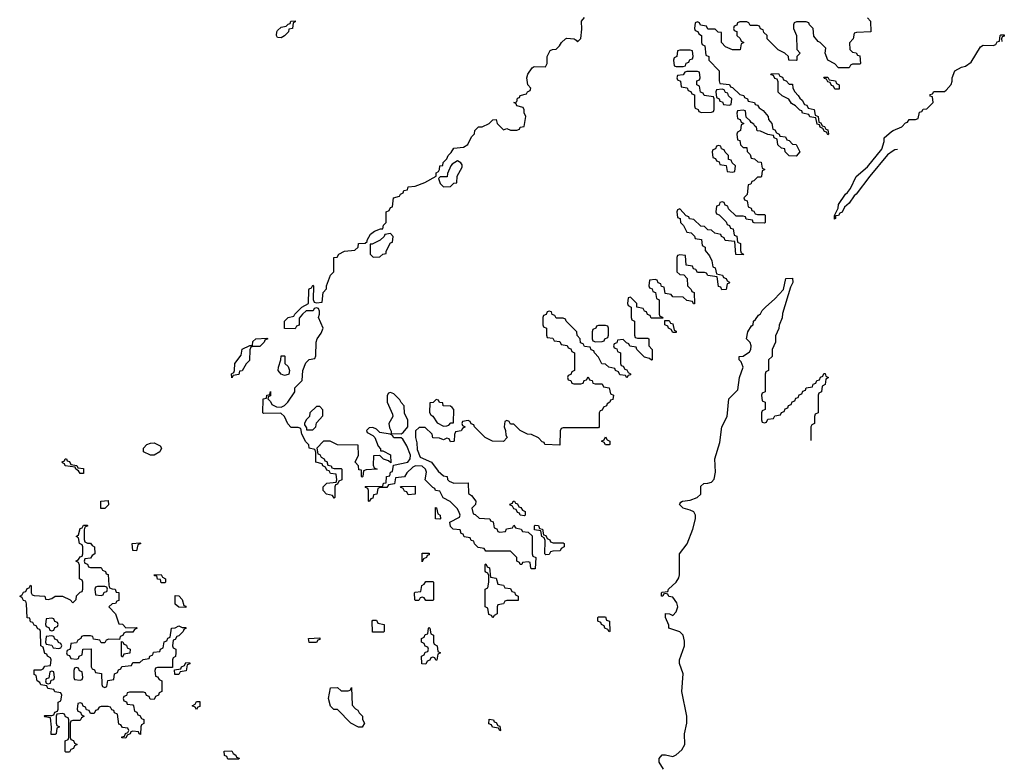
# Model space of a CAD drawing. Header units: inches. Extents: x 2550115 to 2887259, y 311850 to 494471.
# Tile 54 of 115: x 2755048 to 2760630, y 380769 to 384979. Entities that reach past the tile are written whole.
import ezdxf

# ---------------------------------------------------------------- set-up
doc = ezdxf.new("R2010")
doc.units = ezdxf.units.IN
doc.header["$MEASUREMENT"] = 0
doc.layers.add('C7358', color=7, linetype='Continuous')
doc.layers.add('C7368', color=7, linetype='Continuous')

msp = doc.modelspace()

# ---------------------------------------------------------------- linework, layer by layer
at = {"layer": 'C7358', "color": 6}
for points in [[(2759854, 384990), (2759872, 384970), (2759874, 384910), (2759792.7, 384907.3), (2759778, 384902), (2759774, 384870), (2759752.7, 384847.3), (2759754, 384810), (2759770, 384794), (2759790, 384792), (2759798, 384778), (2759810, 384774), (2759814, 384730), (2759810, 384726), (2759770, 384726), (2759758, 384722), (2759750, 384706), (2759690, 384706), (2759668.4, 384728.4), (2759629.2, 384749.2), (2759615.3, 384790), (2759618, 384818), (2759586, 384850), (2759575.3, 384855.3), (2759550, 384886), (2759546, 384930), (2759526, 384950), (2759522, 384962), (2759507.3, 384967.3), (2759452.7, 384967.3), (2759438, 384962), (2759434, 384950), (2759434, 384930), (2759452, 384890), (2759454, 384810), (2759472, 384790), (2759454, 384770), (2759454, 384750), (2759450, 384748), (2759408.7, 384748.7), (2759406, 384770), (2759386, 384790), (2759348.8, 384808.9), (2759286, 384870), (2759286, 384890), (2759267.3, 384907.3), (2759262, 384922), (2759247.3, 384927.3), (2759242, 384942), (2759230, 384946), (2759190, 384946), (2759182, 384962), (2759170, 384966), (2759130, 384966), (2759118, 384962), (2759112.7, 384947.3), (2759098, 384942), (2759094, 384930), (2759098, 384918), (2759112.7, 384912.7), (2759114, 384890), (2759132.7, 384872.7), (2759138, 384858), (2759154, 384850), (2759138, 384842), (2759132.7, 384807.3), (2759090, 384808), (2759050, 384826), (2759026, 384850), (2759026, 384906), (2759008.4, 384908.4), (2758990, 384926), (2758950, 384926), (2758942, 384942), (2758907.3, 384947.3), (2758902, 384962), (2758890, 384966), (2758878, 384962), (2758874, 384930), (2758878, 384918), (2758892.7, 384912.7), (2758898, 384898), (2758914, 384890), (2758914, 384850), (2758918, 384838), (2758931.6, 384831.6), (2758938, 384778), (2758954, 384770), (2758954, 384750), (2759014, 384690), (2759012.7, 384632.7), (2759018, 384618), (2759071.6, 384611.6), (2759078, 384598), (2759090, 384594), (2759130, 384554), (2759154, 384550), (2759158, 384538), (2759174, 384530), (2759178, 384518), (2759214, 384510), (2759218, 384498), (2759230, 384494), (2759239.6, 384479.6), (2759263.6, 384463.6), (2759292, 384430), (2759292.7, 384412.7), (2759312, 384390), (2759318, 384358), (2759330, 384354), (2759338, 384338), (2759354, 384330), (2759358, 384318), (2759390, 384314), (2759398, 384298), (2759410, 384294), (2759430, 384274), (2759450, 384272), (2759471.3, 384230), (2759450, 384206), (2759410, 384208), (2759388, 384230), (2759386, 384246), (2759366, 384250), (2759346, 384270), (2759342, 384302), (2759326, 384310), (2759322, 384322), (2759290, 384328), (2759247.3, 384347.3), (2759228.8, 384348.9), (2759226, 384370), (2759215.3, 384375.3), (2759210, 384386), (2759195.3, 384395.3), (2759190, 384406), (2759167.3, 384427.3), (2759162, 384462), (2759150, 384466), (2759118, 384462), (2759114, 384450), (2759118, 384418), (2759132.7, 384412.7), (2759138, 384398), (2759154, 384390), (2759138, 384382), (2759134, 384350), (2759118, 384342), (2759114, 384330), (2759118, 384298), (2759130, 384294), (2759134, 384270), (2759150, 384254), (2759170, 384254), (2759172.7, 384232.7), (2759190, 384214), (2759194, 384194), (2759214, 384190), (2759232.7, 384172.7), (2759251.3, 384171.3), (2759258, 384138), (2759272, 384130), (2759258, 384122), (2759254, 384090), (2759250, 384086), (2759230, 384086), (2759210, 384066), (2759198, 384062), (2759192.7, 384047.3), (2759178, 384042), (2759171.6, 383988.4), (2759154, 383970), (2759158, 383958), (2759171.6, 383951.6), (2759178, 383918), (2759194, 383910), (2759198, 383898), (2759210, 383894), (2759218, 383878), (2759230, 383874), (2759270, 383874), (2759274, 383870), (2759274, 383830), (2759270, 383826), (2759212.7, 383827.3), (2759206, 383830), (2759202, 383842), (2759167.3, 383847.3), (2759162, 383862), (2759150, 383866), (2759110, 383866), (2759067.3, 383907.3), (2759062, 383922), (2759047.3, 383927.3), (2759042, 383942), (2759030, 383946), (2759018, 383942), (2759012.7, 383927.3), (2758998, 383922), (2758994, 383890), (2758998, 383878), (2759012.7, 383872.7), (2759052.7, 383832.7), (2759058, 383818), (2759072.7, 383812.7), (2759078, 383798), (2759092.7, 383792.7), (2759098, 383758), (2759112.7, 383752.7), (2759118, 383718), (2759134, 383710), (2759134, 383670), (2759138, 383658), (2759152, 383650), (2759150, 383646), (2759108.4, 383648.4), (2759102, 383722), (2759047.3, 383727.3), (2759042, 383742), (2759026, 383750), (2759022, 383762), (2758988.4, 383768.4), (2758970, 383786), (2758948.4, 383788.4), (2758930, 383806), (2758908.7, 383808.7), (2758870, 383846), (2758846, 383850), (2758842, 383862), (2758827.3, 383867.3), (2758790, 383906), (2758778, 383902), (2758774, 383890), (2758778, 383858), (2758792.7, 383852.7), (2758794, 383830), (2758811.6, 383811.6), (2758830, 383774), (2758854, 383770), (2758872.7, 383752.7), (2758878, 383738), (2758912.7, 383732.7), (2758918, 383698), (2758934, 383690), (2758934, 383670), (2758959.6, 383639.6), (2758971.6, 383611.6), (2758978, 383578), (2758991.6, 383571.6), (2758998, 383538), (2759031.6, 383531.6), (2759038, 383518), (2759052.7, 383512.7), (2759058, 383498), (2759071.6, 383491.6), (2759070, 383486), (2759058, 383482), (2759054, 383450), (2759028.4, 383448.4), (2759022, 383462), (2759010, 383466), (2759002, 383522), (2758948.4, 383528.4), (2758942, 383542), (2758930, 383546), (2758890, 383546), (2758882, 383562), (2758867.3, 383567.3), (2758862, 383582), (2758827.3, 383587.3), (2758822, 383642), (2758790, 383646), (2758778, 383642), (2758774, 383630), (2758774, 383550), (2758790, 383534), (2758812.7, 383532.7), (2758832, 383512), (2758834, 383470), (2758854, 383450), (2758858, 383438), (2758871.6, 383431.6), (2758872.7, 383367.3), (2758867.3, 383367.3), (2758862, 383382), (2758830, 383388), (2758810, 383406), (2758750, 383408), (2758742, 383422), (2758707.3, 383427.3), (2758702, 383462), (2758687.3, 383467.3), (2758682, 383482), (2758667.3, 383487.3), (2758662, 383502), (2758650, 383506), (2758618, 383502), (2758614, 383470), (2758618, 383458), (2758632.7, 383452.7), (2758638, 383438), (2758652.7, 383432.7), (2758658, 383398), (2758674, 383390), (2758674, 383310), (2758678, 383298), (2758692.7, 383292.7), (2758694, 383286), (2758627.3, 383287.3), (2758622, 383302), (2758607.3, 383307.3), (2758602, 383322), (2758590, 383326), (2758582, 383342), (2758546, 383350), (2758546, 383370), (2758510, 383406), (2758498, 383402), (2758494, 383370), (2758498, 383358), (2758514, 383350), (2758514, 383290), (2758518, 383278), (2758534, 383270), (2758534, 383190), (2758538, 383178), (2758550, 383174), (2758610, 383174), (2758614, 383170), (2758614, 383130), (2758634, 383110), (2758634, 383050), (2758630, 383048), (2758618, 383058), (2758590, 383066), (2758546, 383110), (2758542, 383122), (2758507.3, 383127.3), (2758502, 383142), (2758487.3, 383147.3), (2758470, 383166), (2758438, 383162), (2758432.7, 383147.3), (2758418, 383142), (2758414, 383130), (2758418, 383118), (2758432.7, 383112.7), (2758438, 383098), (2758454, 383090), (2758454, 383030), (2758458, 383018), (2758470, 383014), (2758478, 382998), (2758490, 382994), (2758498, 382978), (2758511.6, 382971.6), (2758510, 382966), (2758498, 382962), (2758490, 382948), (2758482, 382962), (2758450, 382966), (2758442, 382982), (2758426, 382990), (2758422, 383002), (2758388.4, 383008.4), (2758370, 383026), (2758348.7, 383028.7), (2758330, 383066), (2758306, 383090), (2758302, 383102), (2758287.3, 383107.3), (2758282, 383122), (2758250, 383126), (2758242, 383142), (2758227.3, 383147.3), (2758226, 383170), (2758208.4, 383188.4), (2758206, 383210), (2758146, 383270), (2758142, 383282), (2758130, 383286), (2758090, 383286), (2758082, 383302), (2758067.3, 383307.3), (2758062, 383322), (2758050, 383326), (2758038, 383322), (2758032.7, 383307.3), (2758018, 383302), (2758014, 383290), (2758014, 383250), (2758018, 383238), (2758034, 383230), (2758034, 383190), (2758038, 383178), (2758070, 383174), (2758078, 383158), (2758110, 383154), (2758118, 383138), (2758152.7, 383132.7), (2758158, 383118), (2758172.7, 383112.7), (2758178, 383098), (2758194, 383090), (2758194, 382990), (2758178, 382982), (2758172.7, 382967.3), (2758158, 382962), (2758154, 382950), (2758158, 382938), (2758172.7, 382932.7), (2758178, 382918), (2758190, 382914), (2758230, 382914), (2758242, 382918), (2758247.3, 382932.7), (2758262, 382938), (2758270, 382954), (2758278, 382938), (2758292.7, 382932.7), (2758298, 382918), (2758310, 382914), (2758350, 382914), (2758358, 382898), (2758390, 382892), (2758398, 382858), (2758414, 382850), (2758410, 382826), (2758398, 382822), (2758394, 382810), (2758378, 382802), (2758374, 382790), (2758358, 382782), (2758350, 382766), (2758338, 382762), (2758334, 382750), (2758334, 382670), (2758330, 382666), (2758130, 382666), (2758118, 382662), (2758112.7, 382647.3), (2758110, 382566), (2758026, 382570), (2758022, 382582), (2758010, 382586), (2757990, 382608), (2757950, 382628), (2757926, 382630), (2757886, 382650), (2757850, 382686), (2757830, 382686), (2757822, 382702), (2757810, 382706), (2757798, 382702), (2757794, 382670), (2757802, 382650), (2757803.6, 382623.6), (2757811.3, 382610), (2757790, 382588), (2757728.8, 382588.9), (2757686, 382610), (2757628.8, 382668.9), (2757626, 382670), (2757622, 382682), (2757607.3, 382687.3), (2757602, 382702), (2757590, 382706), (2757558, 382702), (2757554, 382690), (2757558, 382678), (2757574, 382670), (2757558, 382662), (2757550, 382648), (2757518, 382642), (2757512.7, 382627.3), (2757511.3, 382590), (2757507.3, 382587.3), (2757490, 382586), (2757482, 382602), (2757470, 382606), (2757450, 382598), (2757427.3, 382607.3), (2757390, 382608), (2757386, 382630), (2757347.3, 382667.3), (2757312.7, 382667.3), (2757292.7, 382647.3), (2757292, 382610), (2757299.8, 382579.8), (2757302, 382542), (2757318, 382498), (2757382, 382470), (2757419.8, 382419.8), (2757450, 382394), (2757472, 382390), (2757472.7, 382372.7), (2757483.6, 382363.6), (2757510, 382352), (2757590, 382354), (2757592, 382292), (2757610, 382282), (2757634, 382250), (2757632, 382230), (2757612, 382210), (2757618, 382178), (2757630, 382174), (2757652.7, 382152.7), (2757714, 382150), (2757718, 382138), (2757732.7, 382132.7), (2757738, 382098), (2757752.7, 382092.7), (2757758, 382078), (2757770, 382074), (2757802, 382078), (2757807.3, 382092.7), (2757842, 382098), (2757850, 382114), (2757858, 382098), (2757891.6, 382091.6), (2757898, 382078), (2757930, 382074), (2757952.7, 382052.7), (2757954, 381950), (2757958, 381938), (2757974, 381930), (2757970, 381866), (2757950, 381866), (2757946, 381870), (2757942, 381902), (2757930, 381906), (2757898, 381902), (2757894, 381890), (2757886, 381890), (2757882, 381902), (2757866, 381910), (2757866, 381930), (2757830, 381966), (2757690, 381966), (2757682, 381982), (2757647.3, 381987.3), (2757627.3, 382007.3), (2757622, 382022), (2757607.3, 382027.3), (2757602, 382042), (2757567.3, 382047.3), (2757562, 382062), (2757550, 382066), (2757546, 382086), (2757506, 382090), (2757490, 382106), (2757486, 382130), (2757542, 382158), (2757546, 382170), (2757538, 382190), (2757528.4, 382208.4), (2757488.4, 382248.4), (2757448.7, 382268.7), (2757430, 382306), (2757406, 382310), (2757402, 382322), (2757390, 382326), (2757346, 382370), (2757354.6, 382414.6), (2757348.7, 382430), (2757330, 382448.7), (2757291.2, 382448.9), (2757276.9, 382443.1), (2757242, 382410), (2757230, 382388), (2757178, 382382), (2757172.7, 382347.3), (2757138, 382342), (2757130, 382326), (2757090, 382326), (2757078, 382322), (2757072, 382290), (2757054, 382286), (2757050, 382266), (2757038, 382262), (2757030, 382248), (2757026, 382250), (2757026, 382310), (2757022, 382322), (2757010, 382326), (2757007.3, 382332.7), (2757106, 382334), (2757110, 382352), (2757126, 382354), (2757128, 382390), (2757146, 382394), (2757150, 382414), (2757162, 382418), (2757167.3, 382452.7), (2757249.1, 382470.9), (2757262, 382490), (2757264, 382510), (2757243.1, 382563.1), (2757220.4, 382600.4), (2757210, 382608), (2757170, 382608), (2757162, 382622), (2757148.4, 382628.4), (2757090, 382638), (2757070, 382658), (2757050, 382668), (2757030, 382666), (2757014, 382650), (2757018, 382638), (2757050, 382622), (2757062, 382610), (2757081, 382561), (2757094, 382546), (2757094, 382534), (2757106, 382534), (2757150, 382511.3), (2757152.7, 382467.3), (2757138, 382478), (2757110, 382488), (2757090, 382508), (2757054, 382506), (2757052.7, 382452.7), (2757058, 382438), (2757074, 382430), (2757012.7, 382427.3), (2756998, 382422), (2756994, 382390), (2756990, 382386), (2756986, 382390), (2756986, 382426), (2756970, 382428), (2756968, 382450), (2756949.2, 382470), (2756968.7, 382510), (2756966, 382566), (2756850, 382569), (2756809, 382589), (2756770, 382588.7), (2756732, 382550), (2756738, 382518), (2756750, 382514), (2756758, 382498), (2756774, 382490), (2756778, 382478), (2756790, 382474), (2756794, 382454), (2756814, 382450), (2756818, 382438), (2756830, 382434), (2756870, 382434), (2756874, 382430), (2756874, 382370), (2756858, 382362), (2756850, 382346), (2756838, 382342), (2756834, 382330), (2756834, 382270), (2756830, 382266), (2756822, 382282), (2756788, 382290), (2756769, 382310), (2756768.7, 382330), (2756790, 382352), (2756842, 382358), (2756846, 382370), (2756842, 382402), (2756810, 382406), (2756802, 382422), (2756790, 382426), (2756782, 382442), (2756766, 382450), (2756762, 382462), (2756726, 382470), (2756727.3, 382527.3), (2756722, 382542), (2756688.7, 382550), (2756688, 382568), (2756670, 382586), (2756648, 382630), (2756642, 382662), (2756627.3, 382667.3), (2756587.3, 382667.3), (2756568.4, 382688.4), (2756549, 382729), (2756528.7, 382748.7), (2756430, 382746), (2756426, 382750), (2756429, 382830), (2756447.3, 382832.7), (2756448.7, 382850), (2756466, 382854), (2756470, 382871.3), (2756470, 382846), (2756458, 382842), (2756454, 382830), (2756470, 382814), (2756478, 382798), (2756503.6, 382783.6), (2756530, 382782), (2756550, 382791.3), (2756568.7, 382810), (2756608, 382870), (2756608.4, 382891.6), (2756650, 382934), (2756654, 382990), (2756670, 383034), (2756690, 383052), (2756722, 383058), (2756727.3, 383072.7), (2756728, 383150), (2756735.3, 383170), (2756758, 383202), (2756768.7, 383230), (2756742, 383290), (2756748, 383310), (2756747.3, 383327.3), (2756742, 383342), (2756730, 383346), (2756718, 383342), (2756711.3, 383328.7), (2756672, 383328), (2756651.3, 383308.7), (2756632.7, 383287.3), (2756632, 383248), (2756618, 383242), (2756610, 383226), (2756548.7, 383228.7), (2756549.2, 383270), (2756570, 383291.3), (2756602, 383298), (2756608, 383310), (2756648, 383350), (2756686, 383370), (2756687.3, 383447.3), (2756690, 383454), (2756702, 383458), (2756710, 383474), (2756714, 383470), (2756712.7, 383392.7), (2756718, 383378), (2756730, 383374), (2756762, 383378), (2756768, 383432), (2756787.3, 383452.7), (2756788, 383470), (2756809.3, 383530.7), (2756828, 383550), (2756828, 383630), (2756848, 383632), (2756858, 383650), (2756890, 383666), (2756948.4, 383671.6), (2756966, 383690), (2756968, 383710), (2757007.3, 383712.7), (2757018, 383722), (2757018, 383730), (2757036.4, 383763.6), (2757060.4, 383779.6), (2757094, 383794), (2757106, 383794), (2757110, 383814), (2757126, 383830), (2757126, 383890), (2757142, 383898), (2757150, 383914), (2757162, 383918), (2757168, 383970), (2757202, 383978), (2757206, 383990), (2757222, 383998), (2757226, 384010), (2757246, 384014), (2757250, 384031.3), (2757290, 384036), (2757344.7, 384055.3), (2757408.4, 384091.6), (2757409, 384110), (2757422, 384118), (2757428.7, 384130), (2757429.3, 384150.7), (2757447.3, 384152.7), (2757448.7, 384170), (2757469, 384191), (2757478, 384210), (2757494.6, 384225.4), (2757508.7, 384250), (2757564, 384256), (2757589.1, 384270.9), (2757610, 384314), (2757627.3, 384332.7), (2757628, 384350), (2757649.1, 384370.9), (2757670, 384372), (2757708.8, 384391.1), (2757730, 384411.3), (2757750, 384414), (2757754, 384390), (2757790, 384354), (2757810, 384362), (2757830, 384352), (2757867.3, 384352.7), (2757882, 384358), (2757886, 384370), (2757907.3, 384372.7), (2757918, 384430), (2757908.4, 384451.6), (2757908.4, 384468.4), (2757902, 384482), (2757866, 384490), (2757862, 384502), (2757848.7, 384510), (2757866, 384514), (2757870, 384534), (2757882, 384538), (2757886, 384550), (2757922, 384558), (2757926, 384570), (2757942, 384578), (2757946, 384590), (2757929.1, 384609.1), (2757924, 384650), (2757929.2, 384670), (2757953.6, 384706.4), (2757965.6, 384714.4), (2758028, 384712), (2758038, 384730), (2758039, 384770), (2758055.3, 384804.7), (2758069.1, 384810.9), (2758090, 384812), (2758109.2, 384830.8), (2758119, 384850), (2758142, 384870), (2758150, 384874.8), (2758190.8, 384870.8), (2758203.6, 384863.6), (2758210, 384854), (2758228.4, 384871.6), (2758235.1, 384924.9), (2758233.2, 384970), (2758250, 384991)], [(2760000, 384235.1), (2759967.3, 384212.7), (2759867.3, 384092.7), (2759791, 383990), (2759778.8, 383981.2), (2759750, 383938), (2759724.7, 383915.3), (2759710, 383888.7), (2759698, 383882), (2759690, 383868.7), (2759672.7, 383867.3), (2759672.7, 383852.7), (2759667.3, 383847.3), (2759668, 383868), (2759688.7, 383910), (2759690, 383932), (2759729, 383990), (2759741.2, 383998.8), (2759758, 384022), (2759789.6, 384090.4), (2759855.1, 384144.9), (2759935.5, 384244.5), (2759948.4, 384288.4), (2759948.7, 384310), (2759990, 384346), (2760000, 384350.2)], [(2758698, 380730), (2758674, 380770), (2758674, 380790), (2758690, 380811.3), (2758710, 380811.3), (2758750, 380801), (2758770, 380811), (2758800.9, 380839.1), (2758819, 380870), (2758816, 380930), (2758829.3, 380990), (2758829.4, 381030), (2758802.7, 381170), (2758809, 381270), (2758789.2, 381330), (2758789.5, 381350.5), (2758817.2, 381430), (2758816.5, 381456.5), (2758809, 381490), (2758790, 381509), (2758728.7, 381528.7), (2758727.3, 381547.3), (2758709, 381590), (2758710, 381612), (2758731.2, 381611.1), (2758750, 381602), (2758770, 381622), (2758779, 381650), (2758772.9, 381672.9), (2758750, 381706), (2758728.4, 381708.4), (2758722, 381722), (2758710, 381726), (2758698, 381722), (2758694, 381710), (2758686, 381710), (2758686, 381730), (2758690, 381734), (2758722, 381738), (2758726, 381750), (2758769.1, 381790.9), (2758784.7, 381815.3), (2758789.1, 381830.9), (2758789.3, 381950), (2758832, 382008), (2758863.7, 382090), (2758879.3, 382150), (2758879.3, 382170), (2758869.5, 382189.5), (2758850, 382199.3), (2758809.6, 382209.6), (2758789.3, 382230.7), (2758790, 382234), (2758795.3, 382244.7), (2758806, 382250), (2758850, 382254.8), (2758889.3, 382270.7), (2758908.7, 382290), (2758910, 382334), (2758926, 382350), (2758950, 382351), (2758970, 382358), (2758985.2, 382374.8), (2758993.6, 382413.6), (2758989, 382490), (2759018, 382582), (2759029.3, 382670), (2759058, 382730), (2759068.8, 382828.9), (2759119.6, 382880.4), (2759129, 382950), (2759149, 383010), (2759139, 383039), (2759126, 383050), (2759126, 383070), (2759150, 383072), (2759184.7, 383095.3), (2759193.2, 383110), (2759195.3, 383130), (2759188.8, 383148.9), (2759168.7, 383170), (2759175.3, 383210), (2759196.4, 383243.6), (2759206, 383250), (2759208, 383270), (2759220.4, 383279.6), (2759236.4, 383303.6), (2759248.4, 383311.6), (2759258, 383330), (2759275.3, 383350), (2759330, 383396), (2759378, 383450), (2759392, 383512), (2759430, 383514), (2759431, 383490), (2759418, 383462), (2759372.7, 383312.7), (2759371.2, 383288.9), (2759352.7, 383247.3), (2759351.6, 383228.4), (2759332.7, 383187.3), (2759332, 383150), (2759314, 383110), (2759314, 383070), (2759294, 383050), (2759294, 382990), (2759278, 382982), (2759274, 382970), (2759274, 382870), (2759258, 382862), (2759254, 382850), (2759258, 382818), (2759274, 382810), (2759274, 382770), (2759258, 382762), (2759254, 382750), (2759254, 382710), (2759258, 382698), (2759270, 382694), (2759282, 382698), (2759290, 382714), (2759322, 382718), (2759330, 382734), (2759362, 382738), (2759367.3, 382752.7), (2759382, 382758), (2759387.3, 382772.7), (2759402, 382778), (2759407.3, 382792.7), (2759422, 382798), (2759427.3, 382812.7), (2759442, 382818), (2759447.3, 382832.7), (2759462, 382838), (2759467.3, 382852.7), (2759482, 382858), (2759487.3, 382872.7), (2759502, 382878), (2759507.3, 382892.7), (2759542, 382898), (2759547.3, 382912.7), (2759562, 382918), (2759567.3, 382932.7), (2759582, 382938), (2759587.3, 382952.7), (2759602, 382958), (2759607.3, 382972.7), (2759614, 382974), (2759618, 382958), (2759634, 382950), (2759618, 382942), (2759614, 382910), (2759598, 382902), (2759594, 382870), (2759578, 382862), (2759574, 382850), (2759574, 382750), (2759558, 382742), (2759554, 382730), (2759554, 382690), (2759538, 382682), (2759534, 382670), (2759533, 382593)]]:
    msp.add_lwpolyline(points, dxfattribs=at)
for points in [[(2756530, 384875.3), (2756510, 384878), (2756504, 384890), (2756505.2, 384910), (2756510, 384918), (2756530, 384936), (2756558, 384942), (2756570, 384954), (2756582, 384958), (2756586, 384970), (2756610, 384972), (2756610, 384966), (2756598, 384962), (2756594, 384930), (2756574, 384926), (2756572, 384910), (2756550, 384888)], [(2758850, 384806), (2758790, 384806), (2758778, 384802), (2758774, 384770), (2758758, 384762), (2758754, 384750), (2758758, 384718), (2758770, 384714), (2758810, 384714), (2758822, 384718), (2758827.3, 384732.7), (2758842, 384738), (2758847.3, 384752.7), (2758862, 384758), (2758866, 384770), (2758862, 384802)], [(2758890, 384686), (2758830, 384686), (2758818, 384682), (2758810, 384666), (2758778, 384662), (2758774, 384650), (2758778, 384638), (2758794, 384630), (2758798, 384598), (2758832.7, 384592.7), (2758838, 384578), (2758852.7, 384572.7), (2758858, 384558), (2758872.7, 384552.7), (2758874, 384490), (2758878, 384478), (2758894, 384470), (2758898, 384458), (2758912.7, 384452.7), (2758970, 384454), (2758982, 384458), (2758986, 384470), (2758986, 384530), (2758982, 384542), (2758928.4, 384548.4), (2758922, 384562), (2758907.3, 384567.3), (2758902, 384602), (2758886, 384610), (2758887.3, 384632.7), (2758902, 384638), (2758906, 384650), (2758902, 384682)], [(2759410, 384614), (2759430, 384614), (2759432, 384590), (2759442, 384570), (2759462, 384550), (2759470, 384534), (2759483.6, 384523.6), (2759498, 384498), (2759510, 384494), (2759518, 384478), (2759552, 384470), (2759558, 384438), (2759574, 384430), (2759578, 384398), (2759590, 384394), (2759598, 384378), (2759610, 384374), (2759618, 384358), (2759630, 384354), (2759634, 384330), (2759630, 384326), (2759622, 384342), (2759610, 384346), (2759602, 384362), (2759586, 384370), (2759582, 384382), (2759570, 384386), (2759562, 384422), (2759528.4, 384428.4), (2759522, 384442), (2759486, 384450), (2759482, 384462), (2759470, 384466), (2759446, 384490), (2759423.1, 384503.1), (2759408.4, 384528.4), (2759370, 384548), (2759348.8, 384568.9), (2759347.3, 384627.3), (2759342, 384642), (2759330, 384646), (2759322, 384662), (2759310, 384666), (2759307.3, 384672.7), (2759350, 384674), (2759358, 384658), (2759372.7, 384652.7), (2759378, 384638), (2759392.7, 384632.7)], [(2759670, 384586), (2759662, 384602), (2759650, 384606), (2759642, 384622), (2759630, 384626), (2759622, 384642), (2759610, 384646), (2759607.3, 384652.7), (2759630, 384654), (2759638, 384638), (2759672.7, 384632.7), (2759678, 384618), (2759694, 384610), (2759694, 384586), (2759690, 384586)], [(2759030, 384586), (2758998, 384582), (2758994, 384570), (2758998, 384538), (2759014, 384530), (2759018, 384518), (2759032.7, 384512.7), (2759038, 384498), (2759070, 384494), (2759082, 384498), (2759086, 384530), (2759067.3, 384547.3), (2759062, 384562), (2759050, 384566), (2759042, 384582)], [(2759010, 384266), (2758998, 384262), (2758992.7, 384247.3), (2758978, 384242), (2758974, 384230), (2758978, 384198), (2758992.7, 384192.7), (2758998, 384178), (2759012.7, 384172.7), (2759018, 384158), (2759052.7, 384152.7), (2759058, 384118), (2759090, 384114), (2759102, 384118), (2759106, 384150), (2759087.3, 384167.3), (2759082, 384182), (2759067.3, 384187.3), (2759066, 384210), (2759047.3, 384227.3), (2759042, 384242), (2759027.3, 384247.3), (2759022, 384262)], [(2757530, 384178), (2757499.6, 384160.4), (2757492, 384150), (2757472.7, 384107.3), (2757471.3, 384088.7), (2757432.7, 384087.3), (2757422, 384078), (2757432, 384050), (2757450, 384032), (2757490, 384034), (2757508.4, 384051.6), (2757526, 384054), (2757528.4, 384091.6), (2757556.4, 384143.6), (2757556.4, 384156.4), (2757548.4, 384168.4)], [(2757150, 383766), (2757118, 383762), (2757114, 383750), (2757090.7, 383729.3), (2757046, 383706), (2757034, 383706), (2757034, 383650), (2757052.7, 383632.7), (2757090, 383634), (2757106, 383650), (2757126, 383654), (2757126, 383666), (2757150, 383714), (2757162, 383718), (2757166, 383750)], [(2758750, 383206), (2758742, 383222), (2758726, 383230), (2758722, 383242), (2758706, 383250), (2758706, 383274), (2758730, 383274), (2758738, 383258), (2758750, 383254), (2758758, 383218), (2758770, 383214), (2758770, 383206)], [(2758370, 383246), (2758330, 383246), (2758318, 383242), (2758314, 383230), (2758298, 383222), (2758294, 383210), (2758294, 383170), (2758298, 383158), (2758312.7, 383152.7), (2758350, 383154), (2758362, 383158), (2758366, 383170), (2758382, 383178), (2758386, 383190), (2758386, 383230), (2758382, 383242)], [(2756250, 382948), (2756248.8, 382971.1), (2756262, 382978), (2756266, 382990), (2756268, 383030), (2756303.1, 383076.9), (2756310, 383111), (2756352.7, 383132.7), (2756367.3, 383132.7), (2756370, 383154), (2756386, 383170), (2756450, 383174), (2756454, 383170), (2756438, 383162), (2756434, 383150), (2756410, 383126), (2756370, 383126), (2756358, 383122), (2756352, 383108), (2756350, 383046), (2756331.6, 383028.4), (2756310, 382988), (2756294, 382986), (2756290, 382968), (2756258, 382962)], [(2756550, 382962), (2756530, 382968.7), (2756514, 382990), (2756515.3, 383010), (2756528.7, 383050), (2756530, 383074), (2756550, 383074), (2756551.2, 383071.1), (2756552, 383030), (2756570, 383012), (2756578, 382990), (2756574, 382970), (2756570, 382968)], [(2757150, 382866), (2757138, 382862), (2757132, 382848), (2757131.3, 382830), (2757131.3, 382810), (2757162, 382742), (2757162.8, 382730), (2757141, 382690), (2757144.7, 382664.7), (2757154, 382646), (2757154, 382634), (2757210, 382631.3), (2757222, 382638), (2757249, 382670), (2757249, 382710), (2757230, 382746), (2757228, 382790), (2757210, 382808), (2757204, 382824), (2757170, 382858)], [(2757410, 382826), (2757391.6, 382808.4), (2757374, 382806), (2757371.6, 382751.6), (2757379.6, 382739.6), (2757390, 382732), (2757414.4, 382694.4), (2757450, 382674.8), (2757470, 382676), (2757480.4, 382679.6), (2757492.7, 382692.7), (2757507.3, 382692.7), (2757508.4, 382768.4), (2757500.4, 382780.4), (2757490, 382788), (2757449.1, 382789.1), (2757446, 382806), (2757428.4, 382808.4), (2757422, 382822)], [(2756750, 382786), (2756730, 382786), (2756692, 382750), (2756691, 382729), (2756672, 382710), (2756662, 382690), (2756662, 382682), (2756674, 382666), (2756674, 382654), (2756710, 382654), (2756726, 382670), (2756730, 382694), (2756767.3, 382732.7), (2756767.3, 382767.3)], [(2758390, 382568), (2758368.4, 382568.4), (2758362, 382582), (2758346, 382590), (2758362, 382598), (2758370, 382614), (2758378, 382598), (2758394, 382590), (2758394, 382570)], [(2755789.3, 382509.3), (2755749.3, 382529.3), (2755749, 382550), (2755768.7, 382570), (2755790, 382578.8), (2755810, 382581), (2755843.6, 382563.6), (2755851.3, 382550), (2755842, 382530), (2755810, 382509.3)], [(2755390, 382406), (2755382, 382422), (2755366, 382430), (2755362, 382442), (2755306, 382450), (2755302, 382462), (2755290, 382466), (2755288.4, 382471.6), (2755302, 382478), (2755306, 382490), (2755314, 382490), (2755318, 382478), (2755330, 382474), (2755338, 382458), (2755371.6, 382451.6), (2755378, 382438), (2755410, 382434), (2755410, 382406)], [(2757250, 382286), (2757242, 382302), (2757230, 382306), (2757222, 382322), (2757210, 382326), (2757207.3, 382332.7), (2757290, 382334), (2757290, 382288.7)], [(2755508, 382208), (2755508.7, 382250), (2755550, 382254), (2755550.6, 382229.4), (2755530, 382208)], [(2757430, 382148), (2757406, 382150), (2757406, 382214), (2757411.6, 382211.6), (2757418, 382178), (2757432, 382170), (2757434, 382150)], [(2757910, 382166), (2757886, 382170), (2757882, 382182), (2757870, 382186), (2757862, 382202), (2757850, 382206), (2757842, 382222), (2757830, 382226), (2757827.3, 382232.7), (2757842, 382238), (2757846, 382250), (2757854, 382250), (2757858, 382238), (2757870, 382234), (2757878, 382218), (2757890, 382214), (2757898, 382198), (2757914, 382190), (2757914, 382170)], [(2755450, 381874), (2755510, 381874), (2755518, 381858), (2755534, 381850), (2755538, 381838), (2755550, 381834), (2755552.7, 381772.7), (2755558, 381758), (2755572, 381752), (2755590, 381751.3), (2755594, 381734), (2755610.9, 381730.9), (2755610, 381686), (2755598, 381682), (2755591.6, 381668.4), (2755572.7, 381667.3), (2755554, 381650), (2755591, 381611), (2755610, 381554), (2755630, 381551.3), (2755650, 381532), (2755710, 381534), (2755714, 381530), (2755698, 381522), (2755690, 381506), (2755650, 381506), (2755638, 381502), (2755632.7, 381487.3), (2755618, 381482), (2755614, 381466), (2755552.7, 381467.3), (2755538, 381462), (2755530, 381446), (2755510, 381446), (2755502, 381462), (2755467.3, 381467.3), (2755462, 381482), (2755450, 381486), (2755410, 381486), (2755398, 381482), (2755394, 381470), (2755378, 381462), (2755370, 381446), (2755338, 381442), (2755334, 381410), (2755318, 381402), (2755314, 381390), (2755318, 381378), (2755330, 381374), (2755338, 381358), (2755370, 381354), (2755382, 381358), (2755386, 381370), (2755402, 381378), (2755406, 381410), (2755452.7, 381412.7), (2755454, 381310), (2755458, 381298), (2755472.7, 381292.7), (2755478, 381278), (2755512.7, 381272.7), (2755514, 381210), (2755518, 381198), (2755530, 381194), (2755542, 381198), (2755547.3, 381232.7), (2755582, 381238), (2755586, 381270), (2755602, 381278), (2755607.3, 381292.7), (2755622, 381298), (2755627.3, 381312.7), (2755682, 381318), (2755690, 381334), (2755730, 381334), (2755748.4, 381351.6), (2755782, 381358), (2755786, 381370), (2755802, 381378), (2755807.3, 381392.7), (2755842, 381398), (2755846, 381410), (2755862, 381418), (2755867.3, 381452.7), (2755882, 381458), (2755887.3, 381472.7), (2755902, 381478), (2755908, 381530), (2755928.7, 381531.3), (2755950, 381542), (2755970, 381534), (2755990, 381534), (2755992, 381530), (2755978, 381522), (2755974, 381510), (2755950, 381486), (2755938, 381482), (2755930, 381466), (2755918, 381462), (2755914, 381430), (2755918, 381418), (2755934, 381410), (2755934, 381390), (2755931.6, 381368.4), (2755918, 381362), (2755914, 381350), (2755914, 381306), (2755830, 381306), (2755818, 381302), (2755814, 381290), (2755818, 381258), (2755830, 381254), (2755838, 381238), (2755854, 381230), (2755854, 381170), (2755838, 381162), (2755834, 381150), (2755818, 381142), (2755810, 381126), (2755787.3, 381127.3), (2755782, 381142), (2755767.3, 381147.3), (2755762, 381162), (2755750, 381166), (2755670, 381166), (2755658, 381162), (2755652.7, 381147.3), (2755638, 381142), (2755634, 381130), (2755638, 381118), (2755652.7, 381112.7), (2755658, 381098), (2755690, 381094), (2755694, 381090), (2755698, 381058), (2755712.7, 381052.7), (2755718, 381038), (2755730, 381034), (2755738, 381018), (2755751.6, 381011.6), (2755751.6, 380988.4), (2755738, 380982), (2755734, 380970), (2755732.7, 380927.3), (2755726, 380930), (2755722, 380942), (2755690, 380946), (2755678, 380942), (2755674, 380930), (2755658, 380922), (2755650, 380906), (2755627.3, 380907.3), (2755627.3, 380912.7), (2755642, 380918), (2755647.3, 380932.7), (2755662, 380938), (2755666, 380950), (2755662, 380962), (2755630, 380966), (2755622, 380982), (2755610, 380986), (2755602, 381042), (2755586, 381050), (2755582, 381062), (2755570, 381066), (2755562, 381082), (2755550, 381086), (2755510, 381086), (2755498, 381082), (2755490, 381066), (2755478, 381062), (2755470, 381046), (2755450, 381046), (2755442, 381062), (2755427.3, 381067.3), (2755422, 381082), (2755407.3, 381087.3), (2755402, 381102), (2755390, 381106), (2755378, 381102), (2755374, 381070), (2755378, 381058), (2755392.7, 381052.7), (2755398, 381038), (2755414, 381030), (2755398, 381022), (2755390, 381006), (2755350, 381006), (2755338, 381002), (2755334, 380990), (2755334, 380910), (2755338, 380898), (2755352.7, 380892.7), (2755358, 380878), (2755374, 380870), (2755358, 380862), (2755352.7, 380847.3), (2755338, 380842), (2755330, 380826), (2755310, 380826), (2755306, 380830), (2755306, 380890), (2755322, 380898), (2755326, 380910), (2755326, 381010), (2755322, 381022), (2755307.3, 381027.3), (2755302, 381042), (2755290, 381046), (2755258, 381042), (2755254, 381030), (2755254, 380990), (2755258, 380978), (2755274, 380970), (2755258, 380962), (2755254, 380930), (2755250, 380926), (2755226, 380926), (2755228.4, 380968.4), (2755222, 381022), (2755190, 381026), (2755186, 381030), (2755190, 381034), (2755230, 381034), (2755242, 381038), (2755247.3, 381052.7), (2755262, 381058), (2755266, 381070), (2755266, 381110), (2755282, 381118), (2755286, 381150), (2755282, 381162), (2755248, 381168), (2755242, 381182), (2755207.3, 381187.3), (2755202, 381202), (2755167.3, 381207.3), (2755162, 381222), (2755148, 381230), (2755142, 381262), (2755130, 381266), (2755130, 381294), (2755170, 381294), (2755182, 381298), (2755190, 381314), (2755222, 381318), (2755226, 381350), (2755222, 381362), (2755206, 381370), (2755202, 381382), (2755190, 381386), (2755182, 381422), (2755168, 381430), (2755166, 381510), (2755162, 381522), (2755150, 381526), (2755142, 381542), (2755130, 381546), (2755122, 381562), (2755110, 381566), (2755106, 381586), (2755090, 381588), (2755087.3, 381667.3), (2755082, 381682), (2755070, 381686), (2755062, 381702), (2755048, 381710), (2755062, 381718), (2755070, 381734), (2755082, 381738), (2755090, 381754), (2755102, 381758), (2755110, 381774), (2755114, 381770), (2755114, 381730), (2755118, 381718), (2755130, 381714), (2755190, 381711.3), (2755194, 381694), (2755210, 381692), (2755230, 381698), (2755250, 381711), (2755290, 381711), (2755334, 381690), (2755350, 381674), (2755368, 381692), (2755370, 381712), (2755390, 381734), (2755402, 381738), (2755406, 381750), (2755406, 381790), (2755402, 381802), (2755388, 381810), (2755387.3, 381887.3), (2755382, 381902), (2755366, 381910), (2755382, 381918), (2755390, 381934), (2755402, 381938), (2755406, 381950), (2755406, 381990), (2755402, 382002), (2755388, 382010), (2755382, 382042), (2755368, 382050), (2755382, 382058), (2755390, 382094), (2755402, 382098), (2755410, 382114), (2755430, 382114), (2755434, 382110), (2755418, 382102), (2755412.7, 382087.3), (2755412.7, 382032.7), (2755418, 382018), (2755432, 382012), (2755450, 382011.3), (2755458, 381998), (2755471.3, 381990), (2755474, 381950), (2755458, 381942), (2755450, 381926), (2755418, 381922), (2755414, 381910), (2755418, 381898), (2755432.7, 381892.7), (2755438, 381878)], [(2758072.7, 382012.7), (2758130, 382014), (2758134, 382010), (2758134, 381990), (2758118, 381982), (2758112.7, 381967.3), (2758070, 381966), (2758058, 381962), (2758050, 381948), (2758030, 381946), (2758026, 381950), (2758027.3, 382027.3), (2758022, 382042), (2758008.4, 382048.4), (2758002, 382082), (2757967.3, 382087.3), (2757966, 382110), (2757970, 382114), (2757990, 382112), (2757994, 382094), (2758011.2, 382091.1), (2758018, 382058), (2758030, 382054), (2758038, 382038), (2758054, 382030), (2758058, 382018)], [(2755710, 381968), (2755688.7, 381970), (2755686, 382010), (2755730, 382014), (2755734, 382010), (2755718, 382002)], [(2757330, 381906), (2757330, 381954), (2757370, 381954), (2757370, 381946), (2757358, 381942), (2757354, 381930), (2757338, 381922)], [(2757730, 381588), (2757722, 381602), (2757707.3, 381607.3), (2757702, 381642), (2757686, 381650), (2757686, 381750), (2757702, 381758), (2757708, 381790), (2757707.3, 381827.3), (2757702, 381842), (2757690, 381846), (2757687.3, 381852.7), (2757686, 381890), (2757690, 381894), (2757698, 381878), (2757711.6, 381871.6), (2757718, 381818), (2757750, 381812), (2757758, 381778), (2757790, 381774), (2757798, 381758), (2757830, 381754), (2757838, 381738), (2757852.7, 381732.7), (2757858, 381718), (2757874, 381710), (2757874, 381686), (2757810, 381686), (2757798, 381682), (2757790, 381668), (2757758, 381662), (2757754, 381650), (2757754, 381610), (2757738, 381602)], [(2755850, 381786), (2755846, 381806), (2755830, 381808), (2755826, 381826), (2755814, 381826), (2755808.7, 381831.3), (2755850, 381834), (2755858, 381818), (2755874, 381810), (2755874, 381790), (2755870, 381786)], [(2755530, 381766), (2755490, 381766), (2755478, 381762), (2755474, 381750), (2755478, 381718), (2755510, 381714), (2755522, 381718), (2755527.3, 381732.7), (2755542, 381738), (2755546, 381750), (2755542, 381762)], [(2757350, 381686), (2757342, 381702), (2757330, 381706), (2757318, 381702), (2757310, 381686), (2757290, 381686), (2757288, 381690), (2757286, 381730), (2757290, 381734), (2757322, 381738), (2757328.4, 381771.6), (2757342, 381778), (2757350, 381794), (2757390, 381794), (2757394, 381790), (2757394, 381690), (2757390, 381686)], [(2755990, 381646), (2755950, 381648.7), (2755930, 381666), (2755930, 381714), (2755950, 381712), (2755970, 381692), (2755978, 381658), (2755990, 381654)], [(2755230, 381586), (2755198, 381582), (2755194, 381550), (2755198, 381538), (2755212.7, 381532.7), (2755218, 381518), (2755230, 381514), (2755242, 381518), (2755247.3, 381532.7), (2755262, 381538), (2755266, 381550), (2755262, 381562), (2755247.3, 381567.3), (2755242, 381582)], [(2758390, 381508), (2758382, 381522), (2758366, 381530), (2758362, 381542), (2758346, 381550), (2758342, 381562), (2758326, 381570), (2758326, 381590), (2758330, 381594), (2758370, 381594), (2758374, 381574), (2758392, 381570), (2758394, 381510)], [(2757110, 381506), (2757047.3, 381507.3), (2757046, 381570), (2757050, 381574), (2757070, 381574), (2757078, 381558), (2757114, 381550), (2757114, 381510)], [(2757407.3, 381347.3), (2757402, 381362), (2757390, 381366), (2757378, 381362), (2757372.7, 381347.3), (2757358, 381342), (2757350, 381326), (2757327.3, 381327.3), (2757326, 381370), (2757342, 381378), (2757347.3, 381392.7), (2757362, 381398), (2757366, 381410), (2757362, 381422), (2757347.3, 381427.3), (2757342, 381442), (2757326, 381450), (2757326, 381470), (2757342, 381478), (2757347.3, 381492.7), (2757362, 381498), (2757366, 381530), (2757370, 381534), (2757374, 381530), (2757378, 381498), (2757394, 381490), (2757394, 381450), (2757398, 381438), (2757414, 381430), (2757418, 381398), (2757434, 381390), (2757418, 381382), (2757412.7, 381347.3)], [(2755230, 381486), (2755198, 381482), (2755194, 381450), (2755198, 381438), (2755230, 381434), (2755238, 381418), (2755270, 381414), (2755282, 381418), (2755286, 381430), (2755282, 381442), (2755267.3, 381447.3), (2755262, 381462), (2755247.3, 381467.3), (2755242, 381482)], [(2756730, 381448), (2756688.4, 381448.4), (2756686, 381470), (2756750, 381474), (2756750, 381466), (2756738, 381462)], [(2755630, 381366), (2755626, 381370), (2755626, 381454), (2755632.7, 381452.7), (2755638, 381438), (2755652.7, 381432.7), (2755658, 381418), (2755674, 381410), (2755672.7, 381387.3), (2755638, 381382)], [(2755370, 381306), (2755358, 381302), (2755354, 381290), (2755354, 381250), (2755358, 381238), (2755390, 381234), (2755402, 381238), (2755406, 381250), (2755402, 381282), (2755387.3, 381287.3), (2755382, 381302)], [(2755950, 381266), (2755927.3, 381267.3), (2755926, 381294), (2755962, 381298), (2755966, 381310), (2755982, 381318), (2755990, 381334), (2756012.7, 381332.7), (2756012.7, 381327.3), (2755998, 381322), (2755992.7, 381287.3), (2755958, 381282)], [(2755230, 381286), (2755218, 381282), (2755214, 381246), (2755198, 381242), (2755194, 381230), (2755198, 381218), (2755210, 381214), (2755222, 381218), (2755226, 381234), (2755242, 381238), (2755246, 381250), (2755242, 381282)], [(2756990, 380968), (2756968.4, 380968.4), (2756926, 380990), (2756850, 381068), (2756829.1, 381069.1), (2756810, 381088), (2756798, 381130), (2756810, 381192), (2756850, 381194), (2756870, 381174), (2756910, 381174), (2756922, 381178), (2756930, 381194), (2756932.7, 381092.7), (2756951.6, 381071.6), (2756964.7, 381064.7), (2756972, 381050), (2756990.7, 381030.7), (2756991.3, 381011.3), (2757002, 380990)], [(2756050, 381068), (2756042, 381082), (2756026, 381090), (2756042, 381098), (2756050, 381114), (2756070, 381114), (2756070, 381086), (2756058, 381082)], [(2757770, 380948), (2757762, 380962), (2757728.4, 380968.4), (2757722, 380982), (2757707.3, 380987.3), (2757710, 381014), (2757734, 381010), (2757738, 380998), (2757750, 380994), (2757758, 380978), (2757770, 380974), (2757774, 380950)], [(2756290, 380786), (2756227.3, 380787.3), (2756222, 380802), (2756208.4, 380808.4), (2756207.3, 380832.7), (2756250, 380834), (2756258, 380818), (2756274, 380810), (2756278, 380798), (2756292.7, 380792.7)]]:
    msp.add_lwpolyline(points, close=True, dxfattribs=at)
at = {"layer": 'C7368', "color": 6}
for points in [[(2760000, 384350.2), (2760049, 384371), (2760070, 384394), (2760082, 384398), (2760090, 384414), (2760127.3, 384412.7), (2760142, 384418), (2760150, 384454), (2760162, 384458), (2760170, 384472), (2760190, 384474), (2760226, 384510), (2760222, 384542), (2760210, 384546), (2760210, 384554), (2760222, 384558), (2760230, 384572), (2760290, 384571.3), (2760300.2, 384579.8), (2760329.2, 384610.8), (2760335.3, 384630), (2760335.3, 384650), (2760349.2, 384690), (2760388, 384710), (2760410, 384716), (2760441.2, 384738.8), (2760495.3, 384824.7), (2760510, 384834), (2760567.3, 384832.7), (2760582, 384838), (2760590, 384854), (2760602, 384858), (2760606, 384890), (2760610, 384894), (2760630, 384894), (2760630, 384886), (2760618, 384882), (2760614, 384870), (2760616, 384856)], [(2760024, 384244), (2760010, 384242), (2760000, 384235.1)]]:
    msp.add_lwpolyline(points, dxfattribs=at)

doc.saveas('drawing.dxf')
